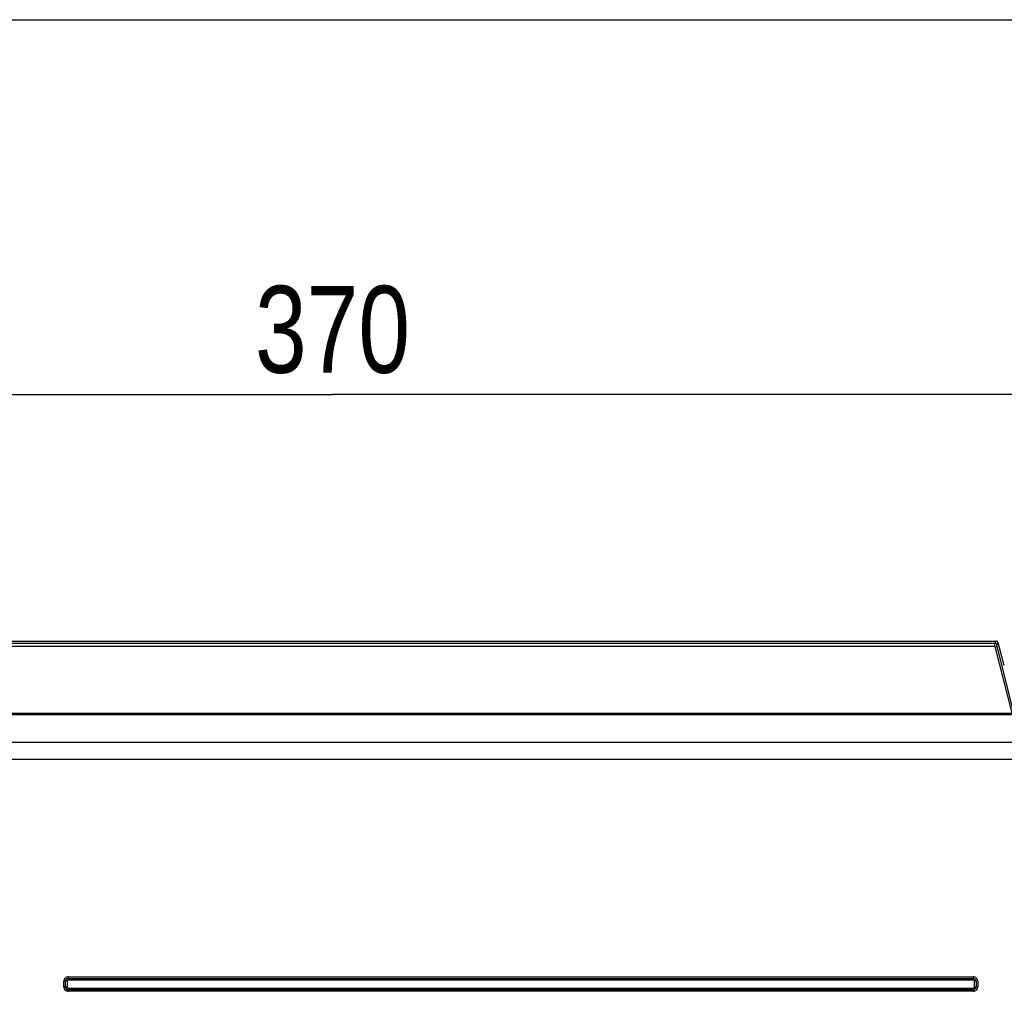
# Model space of a CAD drawing. Header units: inches. Extents: x 0 to 166, y 0 to 117.
# Tile 13 of 72: x 24 to 32, y 69 to 77. Entities that reach past the tile are written whole.
import ezdxf

# ---------------------------------------------------------------- set-up
doc = ezdxf.new("R2010")
doc.units = ezdxf.units.IN
doc.header["$LTSCALE"] = 9.105315
doc.header["$MEASUREMENT"] = 0
doc.layers.get('0').update_dxf_attribs({"linetype": 'CONTINUOUS'})
doc.styles.get("Standard").update_dxf_attribs({"font": 'txt', "width": 0.8})
doc.dimstyles.new('DIMSTYLE_1', dxfattribs={"dimtxt": 0.78125, "dimasz": 0.7, "dimexe": 0.18, "dimexo": 0.0625, "dimgap": 0.09, "dimtad": 1, "dimdec": 0, "dimzin": 4, "dimdsep": 46, "dimtxsty": 'STANDARD', "dimblk": '_FILLED', "dimblk1": '_FILLED', "dimblk2": '_FILLED', "dimcen": 0.09, "dimadec": 0, "dimazin": 0, "dimtfac": 1, "dimtdec": 0, "dimtofl": 0, "dimtmove": 0, "dimatfit": 3, "dimldrblk": '_FILLED', "dimfxl": 1, "dimtolj": 1, "dimtzin": 4, "dimarcsym": 0})

# ---------------------------------------------------------------- blocks, each defined once
blk = doc.blocks.new('_FILLED')
at = {"color": 0, "linetype": 'BYBLOCK'}
blk.add_solid([(0, 0), (-1, 0.143), (-1, -0.143)], dxfattribs=at)
blk = doc.blocks.new('*D16')
at = {"color": 7, "linetype": 'CONTINUOUS'}
for p, q in [((19.1072, 72.0083), (19.1072, 74.4361)), ((33.667, 71.5597), (33.667, 74.4361)), ((19.1072, 74.0611), (26.3871, 74.0611)), ((33.667, 74.0611), (26.3871, 74.0611))]:
    blk.add_line(p, q, dxfattribs=at)
at = {"color": 7, "linetype": 'CONTINUOUS', "xscale": 0.7, "yscale": 0.7, "zscale": 0.7, "rotation": 180}
blk.add_blockref('_FILLED', (19.1072, 74.0611), dxfattribs=at)
at = {"color": 7, "linetype": 'CONTINUOUS', "xscale": 0.7, "yscale": 0.7, "zscale": 0.7}
blk.add_blockref('_FILLED', (33.667, 74.0611), dxfattribs=at)
at = {"color": 7, "linetype": 'CONTINUOUS', "insert": (26.3871, 75.0376), "char_height": 0.78125, "width": 1.875, "attachment_point": 2, "line_spacing_factor": 0.9}
blk.add_mtext('370', dxfattribs=at)

msp = doc.modelspace()

# ---------------------------------------------------------------- linework, layer by layer
at = {"color": 7, "linetype": 'CONTINUOUS'}
for p, q in [((15.7768, 77.4313), (36.8241, 77.4313)), ((20.4181, 71.843), (32.3564, 71.843)), ((32.3564, 71.843), (32.342, 71.8243)), ((32.3451, 71.7939), (20.4293, 71.7939)), ((20.4324, 71.8243), (32.342, 71.8243)), ((32.3451, 71.7939), (32.4977, 71.1964)), ((32.361, 71.8097), (32.3754, 71.8285)), ((32.5167, 71.1973), (32.3641, 71.7945)), ((32.4298, 71.6252), (32.3754, 71.8285)), ((20.2767, 71.1964), (32.4977, 71.1964)), ((32.4977, 71.1812), (20.2767, 71.1812)), ((23.3843, 70.9355), (32.6342, 70.9355)), ((32.7907, 70.7781), (23.3951, 70.7781)), ((24.0093, 68.8244), (24.0093, 68.7952)), ((24.0093, 68.8244), (32.151, 68.8244)), ((32.151, 68.7952), (32.151, 68.8244)), ((23.9699, 68.7338), (23.9699, 68.785)), ((23.9991, 68.785), (23.9699, 68.785)), ((23.9699, 68.7338), (23.9991, 68.7338)), ((23.9845, 68.7338), (23.9845, 68.785)), ((23.9991, 68.785), (23.9991, 68.7338)), ((24.0093, 68.8098), (32.151, 68.8098)), ((32.151, 68.7952), (24.0093, 68.7952)), ((32.1612, 68.7338), (32.1612, 68.785)), ((32.1904, 68.785), (32.1612, 68.785)), ((32.1612, 68.7338), (32.1904, 68.7338)), ((32.1758, 68.785), (32.1758, 68.7338)), ((32.1904, 68.785), (32.1904, 68.7338)), ((24.0093, 68.7236), (24.0093, 68.6945)), ((24.0093, 68.7236), (32.151, 68.7236)), ((32.151, 68.7091), (24.0093, 68.7091)), ((32.151, 68.6945), (24.0093, 68.6945)), ((32.151, 68.6945), (32.151, 68.7236))]:
    msp.add_line(p, q, dxfattribs=at)
for centre, radius, start, end in [((24.0093, 68.785), 0.0394, 89.99851, 180.00149), ((32.151, 68.785), 0.0394, 359.99851, 90.00149), ((24.0093, 68.7338), 0.0394, 179.99851, 270.00149), ((24.0093, 68.785), 0.0248, 90, 180), ((24.0093, 68.7338), 0.0248, 180, 270), ((24.0093, 68.785), 0.0102, 90.0085, 180.03636), ((24.0093, 68.7338), 0.0102, 180.0085, 270.03636), ((32.151, 68.785), 0.0248, 0, 90), ((32.151, 68.785), 0.0102, 0.00703, 90.03514), ((32.151, 68.7338), 0.0394, 269.99851, 0.00149), ((32.151, 68.7338), 0.0248, 270, 360), ((32.151, 68.7338), 0.0102, 270.0085, 0.03636)]:
    msp.add_arc(centre, radius, start, end, dxfattribs=at)
msp.add_ellipse((32.3564, 71.8233), major_axis=(0.012, 0.0157), ratio=0.997825, start_param=-0.653447, end_param=0.653447, dxfattribs=at)
for points, knots in [([(32.3451, 71.7939), (32.3442, 71.8009), (32.3443, 71.8108), (32.3409, 71.8214), (32.342, 71.8243)], [0, 0, 0, 0, 0.699132, 1, 1, 1, 1]), ([(32.342, 71.8243), (32.3459, 71.8243), (32.3544, 71.8243), (32.3577, 71.8149), (32.3564, 71.8117)], [0, 0, 0, 0, 0.528436, 1, 1, 1, 1]), ([(32.3451, 71.7939), (32.3492, 71.7948), (32.3525, 71.7953), (32.3622, 71.7968), (32.3603, 71.7945), (32.3596, 71.7941)], [0, 0, 0, 0, 0.686579, 0.875301, 1, 1, 1, 1]), ([(32.361, 71.8097), (32.3606, 71.8087), (32.3621, 71.804), (32.3629, 71.7997), (32.3638, 71.7964)], [0, 0, 0, 0, 0.248491, 1, 1, 1, 1])]:
    msp.add_open_spline(points, degree=3, knots=knots, dxfattribs=at)

# ---------------------------------------------------------------- dimensions: what is measured, and where the dimension line sits
dim = msp.add_linear_dim(base=(19.1072, 74.0611), p1=(33.667, 71.5597), p2=(19.1072, 72.0083), angle=180, dimstyle='DIMSTYLE_1', dxfattribs=at)
dim.commit()
dim.dimension.update_dxf_attribs({"geometry": '*D16', "text_midpoint": (25.4496, 74.647), "dimtype": 160})

doc.saveas('drawing.dxf')
